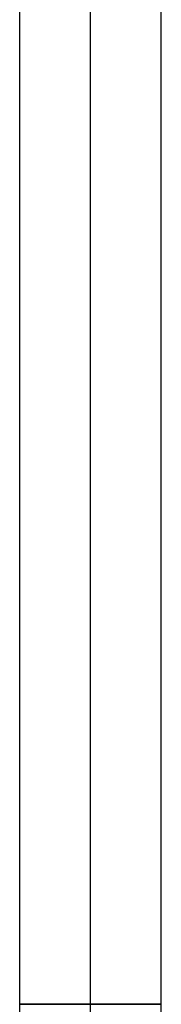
# Model space of a CAD drawing. Header units: millimetres. Extents: x -5 to 795, y 0 to 250.
# Tile 44 of 55: x 710.5 to 719.5, y 125 to 187.5. Entities that reach past the tile are written whole.
import ezdxf

# ---------------------------------------------------------------- set-up
doc = ezdxf.new("R2010")
doc.units = ezdxf.units.MM
doc.layers.add('Plant box - Two tier - Ferm Living', color=7, linetype='Continuous', true_color=0x000000)

msp = doc.modelspace()

# ---------------------------------------------------------------- linework, layer by layer
at = {"layer": 'Plant box - Two tier - Ferm Living'}
for p, q in [((710.5, 5, 5), (710.5, 245, 5)), ((715, 5, 5), (715, 245, 5)), ((715, 5, 9.5), (715, 245, 9.5)), ((715, 5, 0.5), (715, 245, 0.5)), ((719.5, 5, 5), (719.5, 245, 5)), ((710.502, 125, 4.883), (710.5, 125, 5.039)), ((710.5, 125, 5.039), (710.504, 125, 5.195)), ((710.508, 125, 4.727), (710.502, 125, 4.883)), ((710.504, 125, 5.195), (710.514, 125, 5.351)), ((710.52, 125, 4.571), (710.508, 125, 4.727)), ((710.514, 125, 5.351), (710.529, 125, 5.507)), ((710.538, 125, 4.416), (710.52, 125, 4.571)), ((710.529, 125, 5.507), (710.549, 125, 5.661)), ((710.561, 125, 4.261), (710.538, 125, 4.416)), ((710.549, 125, 5.661), (710.575, 125, 5.816)), ((710.589, 125, 4.108), (710.561, 125, 4.261)), ((710.575, 125, 5.816), (710.605, 125, 5.969)), ((710.623, 125, 3.955), (710.589, 125, 4.108)), ((710.605, 125, 5.969), (710.642, 125, 6.121)), ((710.662, 125, 3.804), (710.623, 125, 3.955)), ((710.642, 125, 6.121), (710.683, 125, 6.271)), ((710.706, 125, 3.654), (710.662, 125, 3.804)), ((710.683, 125, 6.271), (710.73, 125, 6.42)), ((710.755, 125, 3.506), (710.706, 125, 3.654)), ((710.73, 125, 6.42), (710.782, 125, 6.568)), ((710.81, 125, 3.359), (710.755, 125, 3.506)), ((710.782, 125, 6.568), (710.839, 125, 6.713)), ((710.869, 125, 3.215), (710.81, 125, 3.359)), ((710.839, 125, 6.713), (710.901, 125, 6.856)), ((710.934, 125, 3.073), (710.869, 125, 3.215)), ((710.901, 125, 6.856), (710.968, 125, 6.998)), ((711.003, 125, 2.933), (710.934, 125, 3.073)), ((710.968, 125, 6.998), (711.039, 125, 7.136)), ((711.077, 125, 2.795), (711.003, 125, 2.933)), ((711.039, 125, 7.136), (711.116, 125, 7.273)), ((711.156, 125, 2.66), (711.077, 125, 2.795)), ((711.116, 125, 7.273), (711.197, 125, 7.406)), ((711.24, 125, 2.528), (711.156, 125, 2.66)), ((711.197, 125, 7.406), (711.283, 125, 7.536)), ((711.328, 125, 2.399), (711.24, 125, 2.528)), ((711.283, 125, 7.536), (711.373, 125, 7.664)), ((711.42, 125, 2.274), (711.328, 125, 2.399)), ((711.373, 125, 7.664), (711.468, 125, 7.788)), ((711.517, 125, 2.151), (711.42, 125, 2.274)), ((711.468, 125, 7.788), (711.567, 125, 7.909)), ((711.618, 125, 2.032), (711.517, 125, 2.151)), ((711.567, 125, 7.909), (711.67, 125, 8.027)), ((711.723, 125, 1.916), (711.618, 125, 2.032)), ((711.67, 125, 8.027), (711.777, 125, 8.14)), ((711.832, 125, 1.804), (711.723, 125, 1.916)), ((711.777, 125, 8.14), (711.888, 125, 8.25)), ((711.945, 125, 1.696), (711.832, 125, 1.804)), ((711.888, 125, 8.25), (712.002, 125, 8.356)), ((712.061, 125, 1.592), (711.945, 125, 1.696)), ((712.002, 125, 8.356), (712.121, 125, 8.458)), ((712.181, 125, 1.492), (712.061, 125, 1.592)), ((712.121, 125, 8.458), (712.243, 125, 8.556)), ((712.305, 125, 1.397), (712.181, 125, 1.492)), ((712.243, 125, 8.556), (712.368, 125, 8.65)), ((712.431, 125, 1.305), (712.305, 125, 1.397)), ((712.368, 125, 8.65), (712.496, 125, 8.739)), ((712.561, 125, 1.218), (712.431, 125, 1.305)), ((712.496, 125, 8.739), (712.627, 125, 8.824)), ((712.694, 125, 1.136), (712.561, 125, 1.218)), ((712.627, 125, 8.824), (712.761, 125, 8.904)), ((712.829, 125, 1.058), (712.694, 125, 1.136)), ((712.761, 125, 8.904), (712.898, 125, 8.979)), ((712.967, 125, 0.985), (712.829, 125, 1.058)), ((712.898, 125, 8.979), (713.037, 125, 9.05)), ((713.108, 125, 0.917), (712.967, 125, 0.985)), ((713.037, 125, 9.05), (713.179, 125, 9.115)), ((713.251, 125, 0.854), (713.108, 125, 0.917)), ((713.179, 125, 9.115), (713.323, 125, 9.176)), ((713.396, 125, 0.796), (713.251, 125, 0.854)), ((713.323, 125, 9.176), (713.469, 125, 9.232)), ((713.543, 125, 0.742), (713.396, 125, 0.796)), ((713.469, 125, 9.232), (713.617, 125, 9.282)), ((713.691, 125, 0.694), (713.543, 125, 0.742)), ((713.617, 125, 9.282), (713.766, 125, 9.328)), ((713.842, 125, 0.652), (713.691, 125, 0.694)), ((713.766, 125, 9.328), (713.917, 125, 9.368)), ((713.993, 125, 0.614), (713.842, 125, 0.652)), ((713.917, 125, 9.368), (714.069, 125, 9.403)), ((714.146, 125, 0.582), (713.993, 125, 0.614)), ((714.069, 125, 9.403), (714.223, 125, 9.432)), ((714.3, 125, 0.555), (714.146, 125, 0.582)), ((714.223, 125, 9.432), (714.377, 125, 9.457)), ((714.455, 125, 0.533), (714.3, 125, 0.555)), ((714.377, 125, 9.457), (714.532, 125, 9.476)), ((714.61, 125, 0.517), (714.455, 125, 0.533)), ((714.532, 125, 9.476), (714.688, 125, 9.489)), ((714.766, 125, 0.506), (714.61, 125, 0.517)), ((714.688, 125, 9.489), (714.844, 125, 9.497)), ((714.922, 125, 0.501), (714.766, 125, 0.506)), ((714.844, 125, 9.497), (715, 125, 9.5)), ((715.078, 125, 0.501), (714.922, 125, 0.501)), ((715, 125, 9.5), (715.156, 125, 9.497)), ((715.234, 125, 0.506), (715.078, 125, 0.501)), ((715.156, 125, 9.497), (715.312, 125, 9.489)), ((715.39, 125, 0.517), (715.234, 125, 0.506)), ((715.312, 125, 9.489), (715.468, 125, 9.476)), ((715.545, 125, 0.533), (715.39, 125, 0.517)), ((715.468, 125, 9.476), (715.623, 125, 9.457)), ((715.7, 125, 0.555), (715.545, 125, 0.533)), ((715.623, 125, 9.457), (715.777, 125, 9.432)), ((715.854, 125, 0.582), (715.7, 125, 0.555)), ((715.777, 125, 9.432), (715.931, 125, 9.403)), ((716.007, 125, 0.614), (715.854, 125, 0.582)), ((715.931, 125, 9.403), (716.083, 125, 9.368)), ((716.158, 125, 0.652), (716.007, 125, 0.614)), ((716.083, 125, 9.368), (716.234, 125, 9.328)), ((716.309, 125, 0.694), (716.158, 125, 0.652)), ((716.234, 125, 9.328), (716.383, 125, 9.282)), ((716.457, 125, 0.742), (716.309, 125, 0.694)), ((716.383, 125, 9.282), (716.531, 125, 9.232)), ((716.604, 125, 0.796), (716.457, 125, 0.742)), ((716.531, 125, 9.232), (716.677, 125, 9.176)), ((716.749, 125, 0.854), (716.604, 125, 0.796)), ((716.677, 125, 9.176), (716.821, 125, 9.115)), ((716.892, 125, 0.917), (716.749, 125, 0.854)), ((716.821, 125, 9.115), (716.963, 125, 9.05)), ((717.033, 125, 0.985), (716.892, 125, 0.917)), ((716.963, 125, 9.05), (717.102, 125, 8.979)), ((717.171, 125, 1.058), (717.033, 125, 0.985)), ((717.102, 125, 8.979), (717.239, 125, 8.904)), ((717.306, 125, 1.136), (717.171, 125, 1.058)), ((717.239, 125, 8.904), (717.373, 125, 8.824)), ((717.439, 125, 1.218), (717.306, 125, 1.136)), ((717.373, 125, 8.824), (717.504, 125, 8.739)), ((717.569, 125, 1.305), (717.439, 125, 1.218)), ((717.504, 125, 8.739), (717.632, 125, 8.65)), ((717.695, 125, 1.397), (717.569, 125, 1.305)), ((717.632, 125, 8.65), (717.757, 125, 8.556)), ((717.819, 125, 1.492), (717.695, 125, 1.397)), ((717.757, 125, 8.556), (717.879, 125, 8.458)), ((717.939, 125, 1.592), (717.819, 125, 1.492)), ((717.879, 125, 8.458), (717.998, 125, 8.356)), ((718.055, 125, 1.696), (717.939, 125, 1.592)), ((717.998, 125, 8.356), (718.112, 125, 8.25)), ((718.168, 125, 1.804), (718.055, 125, 1.696)), ((718.112, 125, 8.25), (718.223, 125, 8.14)), ((718.277, 125, 1.916), (718.168, 125, 1.804)), ((718.223, 125, 8.14), (718.33, 125, 8.027)), ((718.382, 125, 2.032), (718.277, 125, 1.916)), ((718.33, 125, 8.027), (718.433, 125, 7.909)), ((718.483, 125, 2.151), (718.382, 125, 2.032)), ((718.433, 125, 7.909), (718.532, 125, 7.788)), ((718.58, 125, 2.274), (718.483, 125, 2.151)), ((718.532, 125, 7.788), (718.627, 125, 7.664)), ((718.672, 125, 2.399), (718.58, 125, 2.274)), ((718.627, 125, 7.664), (718.717, 125, 7.536)), ((718.76, 125, 2.528), (718.672, 125, 2.399)), ((718.717, 125, 7.536), (718.803, 125, 7.406)), ((718.844, 125, 2.66), (718.76, 125, 2.528)), ((718.803, 125, 7.406), (718.884, 125, 7.273)), ((718.923, 125, 2.795), (718.844, 125, 2.66)), ((718.884, 125, 7.273), (718.961, 125, 7.136)), ((718.997, 125, 2.933), (718.923, 125, 2.795)), ((718.961, 125, 7.136), (719.032, 125, 6.998)), ((719.066, 125, 3.073), (718.997, 125, 2.933)), ((719.032, 125, 6.998), (719.099, 125, 6.856)), ((719.131, 125, 3.215), (719.066, 125, 3.073)), ((719.099, 125, 6.856), (719.161, 125, 6.713)), ((719.19, 125, 3.359), (719.131, 125, 3.215)), ((719.161, 125, 6.713), (719.218, 125, 6.568)), ((719.245, 125, 3.506), (719.19, 125, 3.359)), ((719.218, 125, 6.568), (719.27, 125, 6.42)), ((719.294, 125, 3.654), (719.245, 125, 3.506)), ((719.27, 125, 6.42), (719.317, 125, 6.271)), ((719.338, 125, 3.804), (719.294, 125, 3.654)), ((719.317, 125, 6.271), (719.358, 125, 6.121)), ((719.377, 125, 3.955), (719.338, 125, 3.804)), ((719.358, 125, 6.121), (719.395, 125, 5.969)), ((719.411, 125, 4.108), (719.377, 125, 3.955)), ((719.395, 125, 5.969), (719.425, 125, 5.816)), ((719.439, 125, 4.261), (719.411, 125, 4.108)), ((719.425, 125, 5.816), (719.451, 125, 5.661)), ((719.462, 125, 4.416), (719.439, 125, 4.261)), ((719.451, 125, 5.661), (719.471, 125, 5.507)), ((719.48, 125, 4.571), (719.462, 125, 4.416)), ((719.471, 125, 5.507), (719.486, 125, 5.351)), ((719.492, 125, 4.727), (719.48, 125, 4.571)), ((719.486, 125, 5.351), (719.496, 125, 5.195)), ((719.498, 125, 4.883), (719.492, 125, 4.727)), ((719.496, 125, 5.195), (719.5, 125, 5.039)), ((719.5, 125, 5.039), (719.498, 125, 4.883))]:
    msp.add_line(p, q, dxfattribs=at)

doc.saveas('drawing.dxf')
